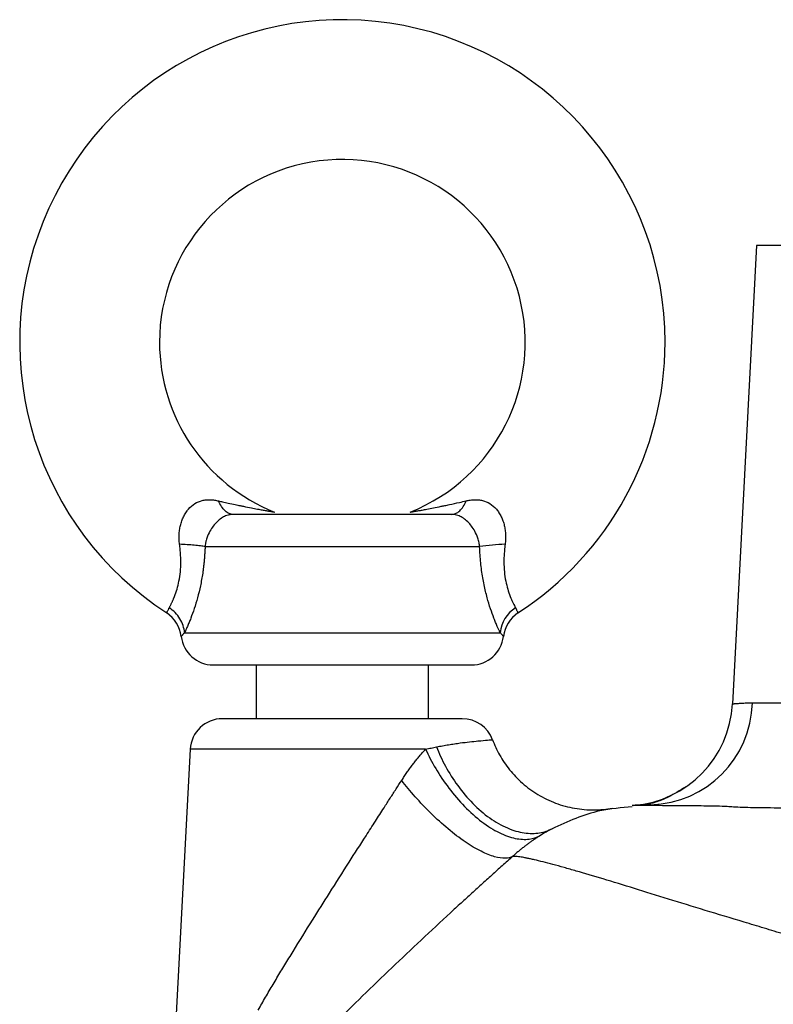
# Model space of a CAD drawing. Header units: millimetres. Extents: x 3 to 2091, y -59 to 1557.
# Tile 33 of 71: x 817 to 887, y 914 to 1006. Entities that reach past the tile are written whole.
import ezdxf

# ---------------------------------------------------------------- set-up
doc = ezdxf.new("R2010")
doc.units = ezdxf.units.MM

msp = doc.modelspace()

# ---------------------------------------------------------------- linework, layer by layer
at = {"color": 7, "linetype": 'Continuous', "lineweight": 25}
for p, q in [((885.059, 984.513), (882.826, 941.894)), ((948.059, 984.513), (885.059, 984.513)), ((833.796, 956.513), (859.322, 956.513)), ((831.886, 948.513), (861.232, 948.513)), ((838.559, 945.513), (838.559, 940.513)), ((854.559, 940.513), (854.559, 945.513)), ((884.678, 941.99), (896.869, 941.99)), ((832.41, 937.67), (830.321, 897.802))]:
    msp.add_line(p, q, dxfattribs=at)
at = {"color": 8, "linetype": 'Continuous', "lineweight": 25}
for p, q in [((854.299, 937.67), (832.41, 937.67)), ((865.349, 929.887), (864.926, 929.634))]:
    msp.add_line(p, q, dxfattribs=at)
at = {"color": 7, "linetype": 'Continuous', "lineweight": 25}
for centre, radius, start, end in [((846.559, 975.513), 30, 0, 237.02092), ((846.559, 975.513), 17, 291.7936, 180), ((846.559, 975.513), 17, 180, 248.20443), ((846.559, 975.513), 30, 302.97453, 0), ((862.634, 933.939), 22.816, 92.3569, 98.3458), ((864.27, 948.232), 3.051, 121.84997, 174.70828), ((828.598, 947.829), 3, 6.54647, 57.02527), ((864.52, 947.829), 3, 122.97473, 173.45353), ((834.559, 948.513), 3, 186.50924, 270), ((858.559, 948.513), 3, 270, 353.48406), ((872.839, 942.417), 10, 274.58725, 357), ((874.976, 942.214), 9.704, 271.54748, 358.67846), ((835.406, 937.513), 3, 90, 177), ((857.712, 937.513), 3, 20.38341, 90)]:
    msp.add_arc(centre, radius, start, end, dxfattribs=at)
for points, knots in [([(831.423, 956.736), (831.414, 956.809), (831.396, 956.956), (831.382, 957.176), (831.377, 957.394), (831.383, 957.688), (831.416, 958.051), (831.497, 958.485), (831.618, 958.9), (831.784, 959.301), (831.989, 959.669), (832.319, 960.114), (832.821, 960.553), (833.41, 960.791), (833.902, 960.871), (834.28, 960.88), (834.665, 960.847), (834.923, 960.794), (835.053, 960.768)], [0, 0, 0, 0, 0.031839, 0.063291, 0.094405, 0.125233, 0.188926, 0.250333, 0.314236, 0.37544, 0.439225, 0.500498, 0.626265, 0.749905, 0.811789, 0.874947, 0.936711, 1, 1, 1, 1]), ([(836.415, 959.513), (836.291, 959.513), (836.162, 959.538), (835.906, 959.646), (835.779, 959.728), (835.538, 959.946), (835.424, 960.083), (835.22, 960.398), (835.129, 960.577), (835.053, 960.768)], [0, 0, 0, 0, 0.25, 0.25, 0.5, 0.5, 0.75, 0.75, 1, 1, 1, 1]), ([(835.053, 960.768), (835.176, 960.74), (835.475, 960.672), (835.994, 960.556), (836.534, 960.439), (837.006, 960.338), (837.507, 960.233), (838.054, 960.122), (838.636, 960.01), (839.092, 959.925), (839.465, 959.859), (839.769, 959.807), (839.983, 959.771), (840.115, 959.749), (840.192, 959.737), (840.24, 959.729), (840.246, 959.728), (840.25, 959.728)], [0, 0, 0, 0, 0.058687, 0.142169, 0.249907, 0.32198, 0.374871, 0.499812, 0.599777, 0.680516, 0.74975, 0.816761, 0.874774, 0.908574, 0.940383, 0.970677, 1, 1, 1, 1]), ([(852.869, 959.728), (852.87, 959.728), (852.872, 959.728), (852.887, 959.731), (852.912, 959.735), (852.947, 959.74), (852.993, 959.748), (853.048, 959.757), (853.155, 959.774), (853.349, 959.807), (853.649, 959.858), (854.009, 959.922), (854.462, 960.006), (855.05, 960.119), (855.611, 960.233), (856.112, 960.338), (856.675, 960.458), (857.337, 960.603), (857.861, 960.722), (858.065, 960.768)], [0, 0, 0, 0, 0.01668, 0.033596, 0.050856, 0.068562, 0.08681, 0.105688, 0.125276, 0.183288, 0.25027, 0.31648, 0.393093, 0.500194, 0.625135, 0.67805, 0.7501, 0.90251, 1, 1, 1, 1]), ([(856.703, 959.513), (856.831, 959.513), (856.962, 959.54), (857.221, 959.65), (857.349, 959.735), (857.589, 959.956), (857.701, 960.093), (857.902, 960.406), (857.991, 960.582), (858.065, 960.768)], [0, 0, 0, 0, 0.25, 0.25, 0.5, 0.5, 0.75, 0.75, 1, 1, 1, 1]), ([(858.065, 960.768), (858.131, 960.782), (858.262, 960.81), (858.456, 960.841), (858.647, 960.863), (858.901, 960.878), (859.216, 960.871), (859.708, 960.791), (860.297, 960.553), (860.8, 960.114), (861.13, 959.669), (861.335, 959.301), (861.5, 958.9), (861.622, 958.484), (861.703, 958.051), (861.741, 957.615), (861.743, 957.173), (861.711, 956.882), (861.696, 956.736)], [0, 0, 0, 0, 0.031888, 0.0633168, 0.0943638, 0.1251088, 0.1882724, 0.2501601, 0.373805, 0.4995898, 0.5608569, 0.6246408, 0.6858277, 0.7497331, 0.811135, 0.8748116, 0.9367304, 1, 1, 1, 1]), ([(836.415, 959.513), (836.385, 959.513), (836.319, 959.512), (836.212, 959.504), (836.088, 959.486), (835.913, 959.448), (835.721, 959.384), (835.436, 959.247), (835.1, 959.021), (834.722, 958.651), (834.375, 958.195), (834.156, 957.796), (833.996, 957.417), (833.9, 957.125), (833.826, 956.796), (833.805, 956.601), (833.796, 956.513)], [0, 0, 0, 0, 0.023396, 0.052034, 0.085927, 0.125086, 0.198148, 0.250135, 0.376409, 0.499887, 0.614592, 0.749724, 0.787253, 0.874834, 0.94399, 1, 1, 1, 1]), ([(856.703, 959.513), (854.504, 959.513), (850.675, 959.513), (842.444, 959.513), (838.614, 959.513), (836.415, 959.513)], [0, 0, 0, 0, 0.5, 0.5, 1, 1, 1, 1]), ([(859.322, 956.513), (859.317, 956.569), (859.305, 956.691), (859.272, 956.885), (859.209, 957.157), (859.122, 957.417), (858.962, 957.796), (858.744, 958.195), (858.397, 958.65), (858.019, 959.021), (857.682, 959.247), (857.397, 959.384), (857.166, 959.461), (856.928, 959.506), (856.769, 959.511), (856.703, 959.513)], [0, 0, 0, 0, 0.0358824, 0.0776082, 0.1251794, 0.2128224, 0.2502784, 0.3854062, 0.5001079, 0.6235765, 0.7498803, 0.8019674, 0.8749388, 0.9476487, 1, 1, 1, 1]), ([(830.458, 950.824), (830.474, 950.853), (830.504, 950.91), (830.553, 951.004), (830.603, 951.101), (830.653, 951.202), (830.702, 951.305), (830.751, 951.41), (830.799, 951.516), (830.846, 951.623), (830.959, 951.893), (831.132, 952.36), (831.341, 953.114), (831.484, 953.944), (831.539, 954.697), (831.54, 955.308), (831.521, 955.775), (831.483, 956.252), (831.443, 956.573), (831.423, 956.736)], [0, 0, 0, 0, 0.031963, 0.062878, 0.092748, 0.121575, 0.149362, 0.176111, 0.201824, 0.226507, 0.250161, 0.38146, 0.500048, 0.626603, 0.749921, 0.810919, 0.872835, 0.93582, 1, 1, 1, 1]), ([(833.796, 956.513), (833.675, 956.534), (833.528, 956.556), (833.187, 956.598), (832.993, 956.619), (832.574, 956.658), (832.349, 956.677), (831.888, 956.709), (831.653, 956.724), (831.423, 956.736)], [0, 0, 0, 0, 0.25, 0.25, 0.5, 0.5, 0.75, 0.75, 1, 1, 1, 1]), ([(833.796, 956.513), (833.791, 956.39), (833.78, 956.144), (833.758, 955.78), (833.73, 955.422), (833.698, 955.07), (833.661, 954.724), (833.619, 954.385), (833.531, 953.754), (833.371, 952.859), (833.101, 951.745), (832.792, 950.73), (832.518, 949.98), (832.306, 949.454), (832.17, 949.135), (832.058, 948.884), (831.967, 948.686), (831.913, 948.571), (831.886, 948.513)], [0, 0, 0, 0, 0.03714, 0.073754, 0.109871, 0.145525, 0.180747, 0.215572, 0.250035, 0.376658, 0.499927, 0.625578, 0.749837, 0.812439, 0.874913, 0.916821, 0.958478, 1, 1, 1, 1]), ([(861.232, 948.513), (861.216, 948.547), (861.184, 948.615), (861.132, 948.727), (861.078, 948.844), (861.022, 948.97), (860.935, 949.167), (860.813, 949.453), (860.601, 949.98), (860.327, 950.729), (860.064, 951.593), (859.869, 952.354), (859.731, 952.975), (859.61, 953.626), (859.506, 954.306), (859.423, 955.015), (859.358, 955.754), (859.334, 956.257), (859.322, 956.513)], [0, 0, 0, 0, 0.024913, 0.049846, 0.074822, 0.099868, 0.125007, 0.187495, 0.250011, 0.374263, 0.499847, 0.567557, 0.635918, 0.705306, 0.77608, 0.848581, 0.923124, 1, 1, 1, 1]), ([(861.696, 956.736), (861.684, 956.643), (861.66, 956.457), (861.631, 956.181), (861.608, 955.908), (861.592, 955.639), (861.582, 955.372), (861.578, 955.11), (861.584, 954.632), (861.634, 953.943), (861.778, 953.113), (861.987, 952.36), (862.179, 951.839), (862.334, 951.48), (862.444, 951.244), (862.557, 951.017), (862.625, 950.89), (862.66, 950.824)], [0, 0, 0, 0, 0.0368472, 0.0732876, 0.1093428, 0.1450367, 0.1803951, 0.215446, 0.2502201, 0.3735352, 0.5001444, 0.6186786, 0.749975, 0.8046444, 0.8645168, 0.9296263, 1, 1, 1, 1]), ([(830.231, 950.346), (830.231, 950.347), (830.232, 950.348), (830.238, 950.363), (830.247, 950.386), (830.262, 950.421), (830.282, 950.467), (830.311, 950.531), (830.352, 950.617), (830.402, 950.718), (830.442, 950.793), (830.458, 950.824)], [0, 0, 0, 0, 0.092349, 0.188358, 0.288032, 0.391376, 0.498392, 0.605554, 0.74864, 0.896366, 1, 1, 1, 1]), ([(831.886, 948.513), (831.87, 948.73), (831.826, 948.954), (831.682, 949.395), (831.582, 949.612), (831.329, 950.02), (831.178, 950.211), (830.839, 950.55), (830.653, 950.699), (830.458, 950.824)], [0, 0, 0, 0, 0.25, 0.25, 0.5, 0.5, 0.75, 0.75, 1, 1, 1, 1]), ([(862.66, 950.824), (862.671, 950.804), (862.694, 950.76), (862.73, 950.691), (862.771, 950.608), (862.807, 950.531), (862.841, 950.455), (862.867, 950.394), (862.884, 950.353), (862.886, 950.348), (862.887, 950.346)], [0, 0, 0, 0, 0.063806, 0.147606, 0.251399, 0.395431, 0.501664, 0.678023, 0.844129, 1, 1, 1, 1]), ([(831.886, 948.513), (831.865, 948.491), (831.824, 948.447), (831.771, 948.39), (831.725, 948.339), (831.685, 948.294), (831.638, 948.241), (831.597, 948.192), (831.58, 948.172), (831.579, 948.171), (831.579, 948.171)], [0, 0, 0, 0, 0.100395, 0.20054, 0.300473, 0.400236, 0.499871, 0.723439, 0.945437, 1, 1, 1, 1]), ([(861.54, 948.171), (861.539, 948.172), (861.538, 948.173), (861.529, 948.184), (861.514, 948.201), (861.493, 948.226), (861.461, 948.264), (861.409, 948.322), (861.333, 948.406), (861.266, 948.477), (861.232, 948.513)], [0, 0, 0, 0, 0.099434, 0.199109, 0.299081, 0.3994, 0.500118, 0.666266, 0.83283, 1, 1, 1, 1]), ([(834.559, 945.513), (834.559, 945.513), (835.823, 945.513), (840.324, 945.513), (843.377, 945.513), (849.742, 945.513), (852.794, 945.513), (857.295, 945.513), (858.559, 945.513), (858.559, 945.513)], [0, 0, 0, 0, 0.25, 0.25, 0.5, 0.5, 0.75, 0.75, 1, 1, 1, 1]), ([(882.826, 941.894), (882.826, 941.894), (882.828, 941.894), (882.845, 941.896), (882.874, 941.899), (882.918, 941.904), (882.98, 941.91), (883.061, 941.917), (883.164, 941.926), (883.35, 941.941), (883.587, 941.957), (883.888, 941.973), (884.128, 941.982), (884.398, 941.989), (884.588, 941.989), (884.678, 941.99)], [0, 0, 0, 0, 0.051234, 0.105688, 0.163363, 0.224258, 0.288373, 0.355709, 0.426265, 0.500041, 0.679597, 0.750017, 0.841096, 0.924423, 1, 1, 1, 1]), ([(857.712, 940.513), (857.712, 940.513), (856.537, 940.513), (852.354, 940.513), (849.517, 940.513), (843.601, 940.513), (840.764, 940.513), (836.581, 940.513), (835.406, 940.513), (835.406, 940.513)], [0, 0, 0, 0, 0.25, 0.25, 0.5, 0.5, 0.75, 0.75, 1, 1, 1, 1]), ([(855.315, 937.894), (855.408, 937.912), (855.598, 937.949), (855.878, 938.001), (856.157, 938.05), (856.435, 938.096), (856.711, 938.14), (856.984, 938.182), (857.253, 938.221), (857.745, 938.289), (858.428, 938.372), (859.339, 938.466), (860.155, 938.532), (860.466, 938.553), (860.521, 938.556), (860.524, 938.557), (860.525, 938.557)], [0, 0, 0, 0, 0.029247, 0.059142, 0.089687, 0.120882, 0.152728, 0.185225, 0.218376, 0.252181, 0.372929, 0.503626, 0.706427, 0.934791, 0.967164, 1, 1, 1, 1]), ([(860.525, 938.557), (860.7, 938.086), (860.916, 937.611), (861.441, 936.676), (861.749, 936.215), (862.458, 935.332), (862.858, 934.911), (863.744, 934.132), (864.23, 933.776), (865.267, 933.152), (865.818, 932.885), (866.963, 932.456), (867.555, 932.295), (868.749, 932.083), (869.351, 932.032), (870.536, 932.037), (871.119, 932.093), (871.68, 932.194)], [0, 0, 0, 0, 0.125, 0.125, 0.25, 0.25, 0.375, 0.375, 0.5, 0.5, 0.625, 0.625, 0.75, 0.75, 0.875, 0.875, 1, 1, 1, 1]), ([(852.076, 934.783), (852.157, 934.906), (852.317, 935.15), (852.563, 935.507), (852.809, 935.851), (853.056, 936.184), (853.304, 936.505), (853.552, 936.814), (853.8, 937.111), (854.049, 937.397), (854.216, 937.58), (854.299, 937.67)], [0, 0, 0, 0, 0.117865, 0.233891, 0.348137, 0.460668, 0.571549, 0.680848, 0.788639, 0.894997, 1, 1, 1, 1]), ([(854.299, 937.67), (854.384, 937.691), (854.555, 937.732), (854.809, 937.789), (855.064, 937.843), (855.23, 937.877), (855.315, 937.894)], [0, 0, 0, 0, 0.244567, 0.492745, 0.74455, 1, 1, 1, 1]), ([(854.299, 937.67), (854.564, 937.093), (854.877, 936.491), (855.598, 935.274), (856.008, 934.659), (856.909, 933.467), (857.401, 932.89), (858.436, 931.831), (858.978, 931.348), (860.068, 930.524), (860.614, 930.183), (861.667, 929.665), (862.172, 929.487), (863.106, 929.291), (863.535, 929.271), (864.3, 929.364), (864.636, 929.475), (864.926, 929.634)], [0, 0, 0, 0, 0.125, 0.125, 0.25, 0.25, 0.375, 0.375, 0.5, 0.5, 0.625, 0.625, 0.75, 0.75, 0.875, 0.875, 1, 1, 1, 1]), ([(855.315, 937.894), (855.544, 937.306), (855.822, 936.698), (856.478, 935.482), (856.857, 934.874), (857.705, 933.706), (858.175, 933.146), (859.178, 932.129), (859.711, 931.671), (860.799, 930.899), (861.354, 930.586), (862.442, 930.121), (862.974, 929.97), (863.979, 929.824), (864.452, 929.829), (865.315, 929.967), (865.707, 930.1), (866.054, 930.279)], [0, 0, 0, 0, 0.125, 0.125, 0.25, 0.25, 0.375, 0.375, 0.5, 0.5, 0.625, 0.625, 0.75, 0.75, 0.875, 0.875, 1, 1, 1, 1]), ([(838.734, 913.425), (838.846, 913.621), (839.071, 914.015), (839.415, 914.608), (839.764, 915.205), (840.12, 915.807), (840.481, 916.413), (840.848, 917.024), (841.22, 917.639), (841.597, 918.258), (842.446, 919.644), (843.699, 921.657), (845.441, 924.421), (847.104, 927.036), (848.525, 929.265), (849.608, 930.955), (850.356, 932.121), (850.999, 933.119), (851.546, 933.967), (851.902, 934.515), (852.076, 934.783)], [0, 0, 0, 0, 0.027372, 0.054947, 0.082724, 0.110704, 0.138886, 0.167269, 0.195854, 0.224639, 0.253624, 0.388983, 0.505094, 0.638721, 0.75434, 0.818066, 0.877778, 0.920259, 0.960997, 1, 1, 1, 1]), ([(862.391, 927.708), (862.207, 927.608), (861.979, 927.546), (861.421, 927.528), (861.092, 927.572), (860.339, 927.784), (859.915, 927.952), (858.992, 928.417), (858.493, 928.714), (857.457, 929.419), (856.919, 929.827), (855.848, 930.722), (855.314, 931.208), (854.288, 932.215), (853.796, 932.735), (852.882, 933.771), (852.459, 934.286), (852.076, 934.783)], [0, 0, 0, 0, 0.125, 0.125, 0.25, 0.25, 0.375, 0.375, 0.5, 0.5, 0.625, 0.625, 0.75, 0.75, 0.875, 0.875, 1, 1, 1, 1]), ([(878.49, 934.167), (877.939, 933.831), (876.818, 933.147), (875.581, 932.704), (874.84, 932.521), (874.783, 932.519), (874.759, 932.518)], [0, 0, 0, 0, 0.256875, 0.5226448, 0.8002252, 1, 1, 1, 1]), ([(873.515, 932.307), (872.503, 932.232), (869.898, 932.04), (867.513, 930.947), (866.054, 930.279)], [0, 0, 0, 0, 0.3885359, 1, 1, 1, 1]), ([(912.911, 932.201), (910.79, 932.201), (906.789, 932.201), (901.18, 932.202), (896.333, 932.201), (892.248, 932.202), (888.884, 932.2), (886.46, 932.206), (884.826, 932.231), (883.782, 932.26), (882.942, 932.293), (882.258, 932.35), (881.07, 932.385), (879.165, 932.409), (877.222, 932.423), (875.63, 932.43), (874.52, 932.435), (873.675, 932.437), (873.56, 932.437), (873.5, 932.438)], [0, 0, 0, 0, 0.125618, 0.237009, 0.334182, 0.41727, 0.48685, 0.544098, 0.573243, 0.598565, 0.620192, 0.638586, 0.664954, 0.717844, 0.791942, 0.83638, 0.885799, 0.940384, 1, 1, 1, 1]), ([(875.239, 932.513), (875.18, 932.513), (875.063, 932.513), (874.901, 932.511), (874.748, 932.507), (874.604, 932.503), (874.471, 932.499), (874.347, 932.493), (874.233, 932.488), (874.129, 932.483), (874.01, 932.476), (873.888, 932.468), (873.777, 932.46), (873.698, 932.454), (873.648, 932.45), (873.642, 932.449), (873.639, 932.449)], [0, 0, 0, 0, 0.055117, 0.110323, 0.165625, 0.221034, 0.276558, 0.332207, 0.38799, 0.443915, 0.499992, 0.599743, 0.699569, 0.799521, 0.899648, 1, 1, 1, 1]), ([(866.054, 930.279), (865.872, 930.184), (865.642, 930.065), (865.399, 929.918), (865.349, 929.887)], [0, 0, 0, 0, 0.792776, 1, 1, 1, 1]), ([(864.926, 929.634), (864.848, 929.584), (864.69, 929.484), (864.451, 929.326), (864.208, 929.159), (863.96, 928.982), (863.707, 928.796), (863.451, 928.599), (863.19, 928.393), (862.926, 928.176), (862.659, 927.948), (862.481, 927.789), (862.391, 927.708)], [0, 0, 0, 0, 0.093132, 0.187629, 0.283558, 0.380979, 0.479954, 0.580538, 0.682786, 0.786747, 0.89247, 1, 1, 1, 1]), ([(862.391, 927.709), (862.23, 927.565), (861.908, 927.279), (861.423, 926.845), (860.936, 926.408), (860.447, 925.967), (859.956, 925.523), (859.462, 925.076), (858.967, 924.625), (858.469, 924.171), (857.969, 923.713), (857.467, 923.253), (856.22, 922.105), (854.226, 920.254), (851.49, 917.675), (848.783, 915.078), (846.705, 913.039), (845.247, 911.578), (844.375, 910.695), (843.516, 909.813), (842.67, 908.932), (841.835, 908.052), (841.29, 907.464), (841.018, 907.17)], [0, 0, 0, 0, 0.022466, 0.044973, 0.067525, 0.090126, 0.112781, 0.135493, 0.158267, 0.181107, 0.204017, 0.227, 0.25006, 0.375197, 0.500028, 0.625697, 0.749992, 0.792049, 0.833923, 0.875634, 0.917203, 0.958652, 1, 1, 1, 1]), ([(912.244, 913.956), (911.933, 914.026), (911.312, 914.165), (910.386, 914.376), (909.465, 914.589), (908.551, 914.803), (907.643, 915.019), (906.74, 915.236), (905.845, 915.454), (904.955, 915.674), (904.071, 915.895), (903.194, 916.118), (902.323, 916.341), (901.458, 916.565), (900.599, 916.791), (899.747, 917.017), (898.901, 917.244), (898.061, 917.471), (897.228, 917.7), (896.401, 917.928), (894.495, 918.46), (891.553, 919.306), (888.3, 920.273), (885.768, 921.036), (883.278, 921.788), (880.259, 922.698), (876.842, 923.751), (873.661, 924.747), (870.78, 925.623), (868.651, 926.249), (867.153, 926.677), (866.123, 926.961), (865.206, 927.202), (864.537, 927.366), (864.061, 927.474), (863.734, 927.544), (863.435, 927.602), (863.165, 927.649), (862.925, 927.684), (862.715, 927.706), (862.533, 927.716), (862.438, 927.711), (862.391, 927.709)], [0, 0, 0, 0, 0.013755, 0.027434, 0.041041, 0.054576, 0.068041, 0.081437, 0.094766, 0.108029, 0.121229, 0.134365, 0.147441, 0.160456, 0.173413, 0.186312, 0.199156, 0.211944, 0.22468, 0.237363, 0.249996, 0.31275, 0.374981, 0.406237, 0.437468, 0.499968, 0.562435, 0.624943, 0.688409, 0.749907, 0.781415, 0.812732, 0.843906, 0.874989, 0.890472, 0.905984, 0.921531, 0.937118, 0.952753, 0.96844, 0.984187, 1, 1, 1, 1])]:
    msp.add_open_spline(points, degree=3, knots=knots, dxfattribs=at)

doc.saveas('drawing.dxf')
